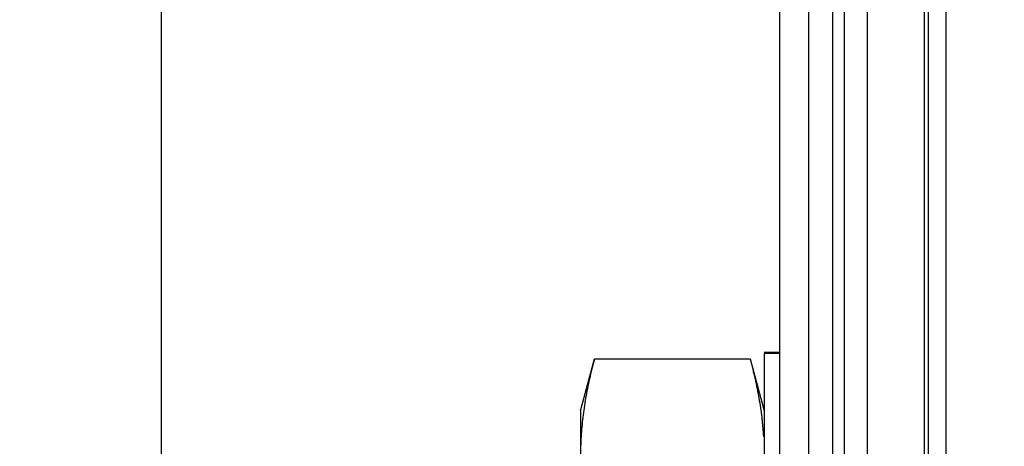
# Model space of a CAD drawing. Header units: inches. Extents: x 0.2 to 16.8, y 0.1 to 10.8.
# Tile 22 of 27: x 9.032 to 9.536, y 6.467 to 6.685. Entities that reach past the tile are written whole.
import ezdxf

# ---------------------------------------------------------------- set-up
doc = ezdxf.new("R2010")
doc.units = ezdxf.units.IN
doc.header["$LTSCALE"] = 0.935
doc.header["$MEASUREMENT"] = 0
doc.layers.get('0').update_dxf_attribs({"linetype": 'CONTINUOUS'})
doc.layers.add('DIMENSIONS', color=7, linetype='CONTINUOUS')
doc.styles.get("Standard").update_dxf_attribs({"font": 'txt', "width": 0.8})
doc.dimstyles.new('DIMSTYLE_1', dxfattribs={"dimtxt": 0.125, "dimasz": 0.18, "dimexe": 0.18, "dimexo": 0.0625, "dimgap": 0.09, "dimtad": 0, "dimtih": 1, "dimtoh": 1, "dimdec": 3, "dimzin": 4, "dimdsep": 46, "dimtxsty": 'STANDARD', "dimblk": '_FILLED', "dimblk1": '_FILLED', "dimblk2": '_FILLED', "dimcen": 0.09, "dimadec": 0, "dimazin": 0, "dimtp": 0.001, "dimtm": 0.001, "dimtfac": 1, "dimtdec": 3, "dimtofl": 0, "dimtmove": 0, "dimatfit": 3, "dimldrblk": '_FILLED', "dimfxl": 1, "dimtolj": 1, "dimtzin": 4, "dimarcsym": 0})

# ---------------------------------------------------------------- blocks, each defined once
blk = doc.blocks.new('*D13')
at = {"layer": 'DIMENSIONS', "color": 2, "linetype": 'CONTINUOUS'}
blk.add_line((9.10437, 6.37527), (9.10437, 8.62971), dxfattribs=at)
at = {"layer": 'DIMENSIONS', "color": 2, "linetype": 'CONTINUOUS', "width": 0.8}
for s, p in [(' TYP', (9.16687, 9.91721)), (']', (9.16687, 9.81721)), ('10.96', (9.16687, 9.31721)), ('[', (9.16687, 9.21721)), ('.432', (9.16687, 8.69221))]:
    blk.add_text(s, height=0.125, rotation=90, dxfattribs=at).set_placement(p)
blk = doc.blocks.new('_FILLED')
at = {"color": 0, "linetype": 'BYBLOCK'}
blk.add_solid([(0, 0), (-1, 0.1736), (-1, -0.1736)], dxfattribs=at)

msp = doc.modelspace()

# ---------------------------------------------------------------- linework, layer by layer
at = {"color": 7, "linetype": 'CONTINUOUS'}
for p, q in [((9.43589, 2.87521), (9.43589, 7.94221)), ((9.44789, 7.94221), (9.44789, 2.87521)), ((9.45389, 7.94221), (9.45389, 2.87521)), ((9.46589, 2.87521), (9.46589, 7.94221)), ((9.42089, 2.88521), (9.42089, 7.93221)), ((9.49509, 3.22921), (9.49509, 7.58821)), ((9.49713, 3.43841), (9.49713, 7.43841)), ((9.50609, 3.43841), (9.50609, 7.43841)), ((9.42089, 6.51478), (9.41289, 6.51478)), ((9.41289, 6.51421), (9.41289, 6.11021)), ((9.42089, 6.51421), (9.41289, 6.51421)), ((9.31889, 6.48478), (9.32602, 6.51139)), ((9.31889, 6.48477), (9.32602, 6.51137)), ((9.32602, 6.51137), (9.40576, 6.51137)), ((9.40576, 6.51139), (9.41289, 6.48478)), ((9.40576, 6.51137), (9.41289, 6.48477)), ((9.31889, 6.48477), (9.31889, 6.14077))]:
    msp.add_line(p, q, dxfattribs=at)
for points, knots in [([(9.32602, 6.51137), (9.32512, 6.50801), (9.32347, 6.50135), (9.32147, 6.49138), (9.32, 6.4815), (9.3191, 6.47162), (9.31889, 6.46502), (9.31889, 6.46172)], [0, 0, 0, 0, 0.208006, 0.408729, 0.606469, 0.803302, 1, 1, 1, 1]), ([(9.40576, 6.51137), (9.40666, 6.50801), (9.40831, 6.50135), (9.41031, 6.49138), (9.41166, 6.48234), (9.41222, 6.47661), (9.41241, 6.47417)], [0, 0, 0, 0, 0.276447, 0.543214, 0.806018, 1, 1, 1, 1])]:
    msp.add_open_spline(points, degree=3, knots=knots, dxfattribs=at)
for points in [[(9.41241, 6.47417), (9.41246, 6.4735), (9.41251, 6.47284), (9.41255, 6.47218)], [(9.41255, 6.47218), (9.41256, 6.47199), (9.41258, 6.4718), (9.41259, 6.47161)]]:
    msp.add_open_spline(points, degree=3, dxfattribs=at)

# ---------------------------------------------------------------- dimensions: what is measured, and where the dimension line sits
at = {"layer": 'DIMENSIONS', "color": 2, "linetype": 'CONTINUOUS'}
dim = msp.add_ordinate_dim(feature_location=(9.10437, 6.37527), offset=(0, 2.25444), dtype=1, origin=(9.53589, 7.94221), text='<> TYP', dimstyle='DIMSTYLE_1', dxfattribs=at)
dim.commit()
dim.dimension.update_dxf_attribs({"geometry": '*D13', "text_midpoint": (9.10437, 9.50471)})

doc.saveas('drawing.dxf')
